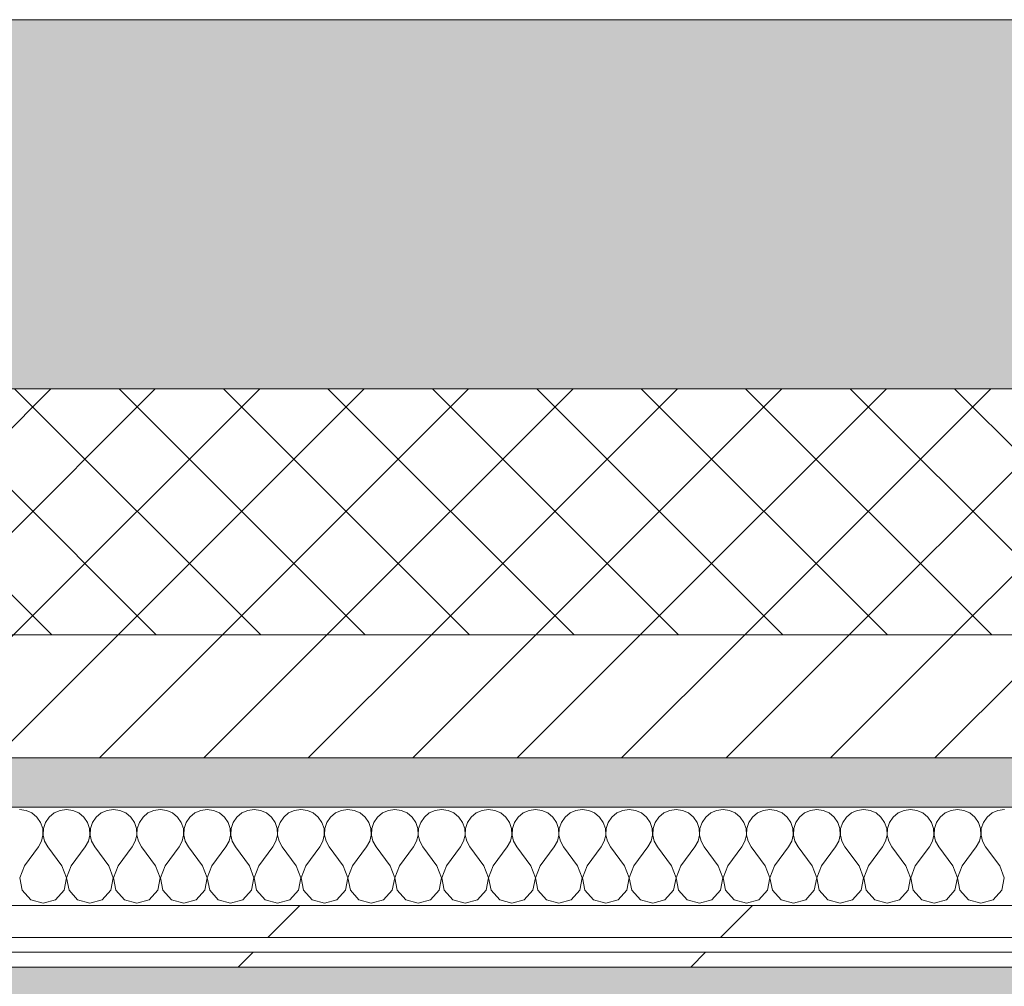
# Model space of a CAD drawing. Header units: millimetres. Extents: x -30280 to 19093, y -19247 to 4746.
# Tile 18 of 166: x -15067 to -14667, y -12412 to -12019. Entities that reach past the tile are written whole.
import ezdxf
from ezdxf.enums import TextEntityAlignment as Align

# ---------------------------------------------------------------- set-up
doc = ezdxf.new("R2010")
doc.units = ezdxf.units.MM
doc.header["$MEASUREMENT"] = 0
doc.linetypes.add('Wipeout_Contour', pattern=[1000, 0, -1000])
for name, color, linetype in [('12_FAÇ_Façana', 7, 'Continuous'), ('Nuevo_05_AUX_Treball', 7, 'Continuous'), ('Nuevo_08_E_Envans secs', 7, 'Continuous')]:
    doc.layers.add(name, color=color, linetype=linetype)
for name, color, linetype, lineweight, true_color in [('12_FAÇ_Façana_Pluma_Nº__102', 7, 'Continuous', 5, 0xcccccc), ('12_FAÇ_Façana_Pluma_Nº__174', 7, 'Continuous', 13, 0xe4ad2c), ('12_FAÇ_Façana_Pluma_Nº__176', 7, 'Continuous', 15, 0x93a0c6), ('Nuevo_05_AUX_Treball_Pluma_Nº__3', 7, 'Continuous', 5, 0xa4a4a4), ('Nuevo_08_E_Envans secs_Pluma_Nº__102', 7, 'Continuous', 5, 0xcccccc), ('Nuevo_08_E_Envans secs_Pluma_Nº__171', 171, 'Continuous', 13, 0xaaaaff), ('Nuevo_08_E_Envans secs_Pluma_Nº__177', 7, 'Continuous', 15, 0xf7e046)]:
    doc.layers.add(name, color=color, linetype=linetype, lineweight=lineweight, true_color=true_color)
for name, color, linetype, lineweight in [('12_FAÇ_Façana_Pluma_Nº__2', 8, 'Continuous', 5), ('12_FAÇ_Façana_Pluma_Nº__7', 7, 'Continuous', 5), ('Nuevo_08_E_Envans secs_Pluma_Nº__1', 7, 'Continuous', 5), ('Nuevo_Sellos de Zona Archicad_Pluma_Nº__1', 7, 'Continuous', 5)]:
    doc.layers.add(name, color=color, linetype=linetype, lineweight=lineweight)
doc.styles.add('Estilo_Generado_1', font='txt')
pattern_1 = [(45, (0, 0), (-183.8478, 183.8478), [195, -65]), (45, (7e-14, 183.85), (-183.8478, 183.8478), [195, -65])]

# ---------------------------------------------------------------- blocks, each defined once
blk = doc.blocks.new('Planta 1_Sala d_Espera_11_1', base_point=(-17126.29, -15685.26))
at = {"layer": 'Nuevo_05_AUX_Treball', "linetype": 'Continuous', "lineweight": 0, "true_color": 0xf0ffcc}
blk.add_hatch(color=254, dxfattribs=at).paths.add_polyline_path([(-18761.43, -12338.98), (-18763.61, -16937.98), (-13089.43, -16937.98), (-13089.3, -15430.87), (-13084.73, -12338.98), (-14286.11, -12338.98), (-14286.11, -12403.98), (-17641.11, -12403.98), (-17641.11, -12338.98)])
at = {"layer": 'Nuevo_05_AUX_Treball_Pluma_Nº__3', "color": 253, "linetype": 'Continuous', "lineweight": 5, "true_color": 0xa4a4a4, "flags": 128}
blk.add_lwpolyline([(-18761.43, -12338.98), (-18763.61, -16937.98), (-13089.43, -16937.98), (-13089.3, -15430.87), (-13084.73, -12338.98), (-14286.11, -12338.98), (-14286.11, -12403.98), (-17641.11, -12403.98), (-17641.11, -12338.98)], close=True, dxfattribs=at)
at = {"layer": 'Nuevo_Sellos de Zona Archicad_Pluma_Nº__1', "color": 7, "lineweight": 5, "style": 'Estilo_Generado_1'}
for tag, p in [('ROOM_NAME', (-17126.29, -15743.42)), ('ROOM_NUMBER', (-17126.29, -15967.81)), ('ROOM_AREA', (-17126.29, -16195.18))]:
    blk.add_attdef(tag, text='', height=120, dxfattribs=at).set_placement(p, align=Align.TOP_LEFT)
blk = doc.blocks.new('Muro_25_1', base_point=(-14286.11, -12338.98))
at = {"layer": '12_FAÇ_Façana_Pluma_Nº__102', "linetype": 'Continuous', "lineweight": 0, "true_color": 0xe5e5e5}
blk.add_hatch(color=254, dxfattribs=at).paths.add_polyline_path([(-14286.11, -12018.98), (-17641.11, -12018.98), (-17641.11, -12168.98), (-14286.11, -12168.98)])
at = {"layer": '12_FAÇ_Façana_Pluma_Nº__174', "linetype": 'Continuous', "lineweight": 13, "true_color": 0xe4ad2c}
h = blk.add_hatch(dxfattribs=at)
h.set_pattern_fill('SATE_Aislamiento_0001', color=42, style=0, pattern_type=2)
h.set_pattern_definition([(45, (0, 0), (-21.213203, 21.213203), []), (135, (0, 0), (21.213203, 21.213203), [])])
h.paths.add_polyline_path([(-17641.11, -12268.98), (-14286.11, -12268.98), (-14286.11, -12168.98), (-17641.11, -12168.98)])
at = {"layer": '12_FAÇ_Façana_Pluma_Nº__176', "linetype": 'Continuous', "lineweight": 0, "true_color": 0x495063}
blk.add_hatch(color=251, dxfattribs=at).paths.add_polyline_path([(-17641.11, -12338.98), (-14286.11, -12338.98), (-14286.11, -12318.98), (-17641.11, -12318.98)])
at = {"layer": '12_FAÇ_Façana_Pluma_Nº__2', "linetype": 'Continuous', "lineweight": 5}
h = blk.add_hatch(dxfattribs=at)
h.set_pattern_fill('Ceramic_0001', color=8, style=0, pattern_type=2)
h.set_pattern_definition([(45, (0, 0), (-21.213203, 21.213203), [])])
h.paths.add_polyline_path([(-17641.11, -12318.98), (-14286.11, -12318.98), (-14286.11, -12268.98), (-17641.11, -12268.98)])
at = {"layer": '12_FAÇ_Façana_Pluma_Nº__7', "color": 7, "linetype": 'Continuous', "lineweight": 5}
for p, q in [((-17641.11, -12168.98), (-14286.11, -12168.98)), ((-17641.11, -12268.98), (-14286.11, -12268.98)), ((-17641.11, -12318.98), (-14286.11, -12318.98))]:
    blk.add_line(p, q, dxfattribs=at)
at = {"layer": '12_FAÇ_Façana_Pluma_Nº__7', "color": 7, "linetype": 'Continuous', "lineweight": 5, "flags": 128}
for points in [[(-14286.11, -12018.98), (-17641.11, -12018.98)], [(-17641.11, -12338.98), (-14286.11, -12338.98)]]:
    blk.add_lwpolyline(points, dxfattribs=at)
blk = doc.blocks.new('*X438')
at = {"layer": 'Nuevo_08_E_Envans secs_Pluma_Nº__102', "color": 254, "linetype": 'Continuous', "lineweight": 5, "true_color": 0xcccccc}
for p, q in [((-15064.06, -12340.29), (-15066.67, -12339.93)), ((-15061.66, -12341.35), (-15064.06, -12340.29)), ((-15059.64, -12343.03), (-15061.66, -12341.35)), ((-15052.63, -12341.35), (-15054.65, -12343.03)), ((-15050.22, -12340.29), (-15052.63, -12341.35)), ((-15047.62, -12339.93), (-15050.22, -12340.29)), ((-15045.02, -12340.29), (-15047.62, -12339.93)), ((-15042.61, -12341.35), (-15045.02, -12340.29)), ((-15040.59, -12343.03), (-15042.61, -12341.35)), ((-15033.58, -12341.35), (-15035.6, -12343.03)), ((-15031.17, -12340.29), (-15033.58, -12341.35)), ((-15028.57, -12339.93), (-15031.17, -12340.29)), ((-15025.97, -12340.29), (-15028.57, -12339.93)), ((-15023.56, -12341.35), (-15025.97, -12340.29)), ((-15021.54, -12343.03), (-15023.56, -12341.35)), ((-15014.53, -12341.35), (-15016.55, -12343.03)), ((-15012.13, -12340.29), (-15014.53, -12341.35)), ((-15009.52, -12339.93), (-15012.13, -12340.29)), ((-15006.92, -12340.29), (-15009.52, -12339.93)), ((-15004.52, -12341.35), (-15006.92, -12340.29)), ((-15002.49, -12343.03), (-15004.52, -12341.35)), ((-14995.48, -12341.35), (-14997.51, -12343.03)), ((-14993.08, -12340.29), (-14995.48, -12341.35)), ((-14990.48, -12339.93), (-14993.08, -12340.29)), ((-14987.87, -12340.29), (-14990.48, -12339.93)), ((-14985.47, -12341.35), (-14987.87, -12340.29)), ((-14983.45, -12343.03), (-14985.47, -12341.35)), ((-14976.44, -12341.35), (-14978.46, -12343.03)), ((-14974.03, -12340.29), (-14976.44, -12341.35)), ((-14971.43, -12339.93), (-14974.03, -12340.29)), ((-14968.83, -12340.29), (-14971.43, -12339.93)), ((-14966.42, -12341.35), (-14968.83, -12340.29)), ((-14964.4, -12343.03), (-14966.42, -12341.35)), ((-14957.39, -12341.35), (-14959.41, -12343.03)), ((-14954.98, -12340.29), (-14957.39, -12341.35)), ((-14952.38, -12339.93), (-14954.98, -12340.29)), ((-14949.78, -12340.29), (-14952.38, -12339.93)), ((-14947.37, -12341.35), (-14949.78, -12340.29)), ((-14945.35, -12343.03), (-14947.37, -12341.35)), ((-14938.34, -12341.35), (-14940.36, -12343.03)), ((-14935.94, -12340.29), (-14938.34, -12341.35)), ((-14933.33, -12339.93), (-14935.94, -12340.29)), ((-14930.73, -12340.29), (-14933.33, -12339.93)), ((-14928.33, -12341.35), (-14930.73, -12340.29)), ((-14926.3, -12343.03), (-14928.33, -12341.35)), ((-14919.29, -12341.35), (-14921.32, -12343.03)), ((-14916.89, -12340.29), (-14919.29, -12341.35)), ((-14914.29, -12339.93), (-14916.89, -12340.29)), ((-14911.68, -12340.29), (-14914.29, -12339.93)), ((-14909.28, -12341.35), (-14911.68, -12340.29)), ((-14907.26, -12343.03), (-14909.28, -12341.35)), ((-14900.25, -12341.35), (-14902.27, -12343.03)), ((-14897.84, -12340.29), (-14900.25, -12341.35)), ((-14895.24, -12339.93), (-14897.84, -12340.29)), ((-14892.64, -12340.29), (-14895.24, -12339.93)), ((-14890.23, -12341.35), (-14892.64, -12340.29)), ((-14888.21, -12343.03), (-14890.23, -12341.35)), ((-14881.2, -12341.35), (-14883.22, -12343.03)), ((-14878.79, -12340.29), (-14881.2, -12341.35)), ((-14876.19, -12339.93), (-14878.79, -12340.29)), ((-14873.59, -12340.29), (-14876.19, -12339.93)), ((-14871.18, -12341.35), (-14873.59, -12340.29)), ((-14869.16, -12343.03), (-14871.18, -12341.35)), ((-14862.15, -12341.35), (-14864.17, -12343.03)), ((-14859.75, -12340.29), (-14862.15, -12341.35)), ((-14857.14, -12339.93), (-14859.75, -12340.29)), ((-14854.54, -12340.29), (-14857.14, -12339.93)), ((-14852.14, -12341.35), (-14854.54, -12340.29)), ((-14850.11, -12343.03), (-14852.14, -12341.35)), ((-14843.1, -12341.35), (-14845.13, -12343.03)), ((-14840.7, -12340.29), (-14843.1, -12341.35)), ((-14838.1, -12339.93), (-14840.7, -12340.29)), ((-14835.49, -12340.29), (-14838.1, -12339.93)), ((-14833.09, -12341.35), (-14835.49, -12340.29)), ((-14831.06, -12343.03), (-14833.09, -12341.35)), ((-14824.05, -12341.35), (-14826.08, -12343.03)), ((-14821.65, -12340.29), (-14824.05, -12341.35)), ((-14819.05, -12339.93), (-14821.65, -12340.29)), ((-14816.45, -12340.29), (-14819.05, -12339.93)), ((-14814.04, -12341.35), (-14816.45, -12340.29)), ((-14812.02, -12343.03), (-14814.04, -12341.35)), ((-14805.01, -12341.35), (-14807.03, -12343.03)), ((-14802.6, -12340.29), (-14805.01, -12341.35)), ((-14800, -12339.93), (-14802.6, -12340.29)), ((-14797.4, -12340.29), (-14800, -12339.93)), ((-14794.99, -12341.35), (-14797.4, -12340.29)), ((-14792.97, -12343.03), (-14794.99, -12341.35)), ((-14785.96, -12341.35), (-14787.98, -12343.03)), ((-14783.55, -12340.29), (-14785.96, -12341.35)), ((-14780.95, -12339.93), (-14783.55, -12340.29)), ((-14778.35, -12340.29), (-14780.95, -12339.93)), ((-14775.95, -12341.35), (-14778.35, -12340.29)), ((-14773.92, -12343.03), (-14775.95, -12341.35)), ((-14766.91, -12341.35), (-14768.94, -12343.03)), ((-14764.51, -12340.29), (-14766.91, -12341.35)), ((-14761.9, -12339.93), (-14764.51, -12340.29)), ((-14759.3, -12340.29), (-14761.9, -12339.93)), ((-14756.9, -12341.35), (-14759.3, -12340.29)), ((-14754.87, -12343.03), (-14756.9, -12341.35)), ((-14747.86, -12341.35), (-14749.89, -12343.03)), ((-14745.46, -12340.29), (-14747.86, -12341.35)), ((-14742.86, -12339.93), (-14745.46, -12340.29)), ((-14740.25, -12340.29), (-14742.86, -12339.93)), ((-14737.85, -12341.35), (-14740.25, -12340.29)), ((-14735.83, -12343.03), (-14737.85, -12341.35)), ((-14728.82, -12341.35), (-14730.84, -12343.03)), ((-14726.41, -12340.29), (-14728.82, -12341.35)), ((-14723.81, -12339.93), (-14726.41, -12340.29)), ((-14721.21, -12340.29), (-14723.81, -12339.93)), ((-14718.8, -12341.35), (-14721.21, -12340.29)), ((-14716.78, -12343.03), (-14718.8, -12341.35)), ((-14709.77, -12341.35), (-14711.79, -12343.03)), ((-14707.36, -12340.29), (-14709.77, -12341.35)), ((-14704.76, -12339.93), (-14707.36, -12340.29)), ((-14702.16, -12340.29), (-14704.76, -12339.93)), ((-14699.75, -12341.35), (-14702.16, -12340.29)), ((-14697.73, -12343.03), (-14699.75, -12341.35)), ((-14690.72, -12341.35), (-14692.74, -12343.03)), ((-14688.32, -12340.29), (-14690.72, -12341.35)), ((-14685.71, -12339.93), (-14688.32, -12340.29)), ((-14683.11, -12340.29), (-14685.71, -12339.93)), ((-14680.71, -12341.35), (-14683.11, -12340.29)), ((-14678.68, -12343.03), (-14680.71, -12341.35)), ((-14671.67, -12341.35), (-14673.7, -12343.03)), ((-14669.27, -12340.29), (-14671.67, -12341.35)), ((-14666.67, -12339.93), (-14669.27, -12340.29)), ((-15058.15, -12345.19), (-15059.64, -12343.03)), ((-15057.31, -12347.68), (-15058.15, -12345.19)), ((-15056.14, -12345.19), (-15056.98, -12347.68)), ((-15054.65, -12343.03), (-15056.14, -12345.19)), ((-15039.1, -12345.19), (-15040.59, -12343.03)), ((-15038.26, -12347.68), (-15039.1, -12345.19)), ((-15037.09, -12345.19), (-15037.93, -12347.68)), ((-15035.6, -12343.03), (-15037.09, -12345.19)), ((-15020.05, -12345.19), (-15021.54, -12343.03)), ((-15019.21, -12347.68), (-15020.05, -12345.19)), ((-15018.04, -12345.19), (-15018.88, -12347.68)), ((-15016.55, -12343.03), (-15018.04, -12345.19)), ((-15001.01, -12345.19), (-15002.49, -12343.03)), ((-15000.17, -12347.68), (-15001.01, -12345.19)), ((-14998.99, -12345.19), (-14999.83, -12347.68)), ((-14997.51, -12343.03), (-14998.99, -12345.19)), ((-14981.96, -12345.19), (-14983.45, -12343.03)), ((-14981.12, -12347.68), (-14981.96, -12345.19)), ((-14979.95, -12345.19), (-14980.79, -12347.68)), ((-14978.46, -12343.03), (-14979.95, -12345.19)), ((-14962.91, -12345.19), (-14964.4, -12343.03)), ((-14962.07, -12347.68), (-14962.91, -12345.19)), ((-14960.9, -12345.19), (-14961.74, -12347.68)), ((-14959.41, -12343.03), (-14960.9, -12345.19)), ((-14943.86, -12345.19), (-14945.35, -12343.03)), ((-14943.02, -12347.68), (-14943.86, -12345.19)), ((-14941.85, -12345.19), (-14942.69, -12347.68)), ((-14940.36, -12343.03), (-14941.85, -12345.19)), ((-14924.81, -12345.19), (-14926.3, -12343.03)), ((-14923.98, -12347.68), (-14924.81, -12345.19)), ((-14922.8, -12345.19), (-14923.64, -12347.68)), ((-14921.32, -12343.03), (-14922.8, -12345.19)), ((-14905.77, -12345.19), (-14907.26, -12343.03)), ((-14904.93, -12347.68), (-14905.77, -12345.19)), ((-14903.76, -12345.19), (-14904.6, -12347.68)), ((-14902.27, -12343.03), (-14903.76, -12345.19)), ((-14886.72, -12345.19), (-14888.21, -12343.03)), ((-14885.88, -12347.68), (-14886.72, -12345.19)), ((-14884.71, -12345.19), (-14885.55, -12347.68)), ((-14883.22, -12343.03), (-14884.71, -12345.19)), ((-14867.67, -12345.19), (-14869.16, -12343.03)), ((-14866.83, -12347.68), (-14867.67, -12345.19)), ((-14865.66, -12345.19), (-14866.5, -12347.68)), ((-14864.17, -12343.03), (-14865.66, -12345.19)), ((-14848.62, -12345.19), (-14850.11, -12343.03)), ((-14847.78, -12347.68), (-14848.62, -12345.19)), ((-14846.61, -12345.19), (-14847.45, -12347.68)), ((-14845.13, -12343.03), (-14846.61, -12345.19)), ((-14829.58, -12345.19), (-14831.06, -12343.03)), ((-14828.74, -12347.68), (-14829.58, -12345.19)), ((-14827.57, -12345.19), (-14828.41, -12347.68)), ((-14826.08, -12343.03), (-14827.57, -12345.19)), ((-14810.53, -12345.19), (-14812.02, -12343.03)), ((-14809.69, -12347.68), (-14810.53, -12345.19)), ((-14808.52, -12345.19), (-14809.36, -12347.68)), ((-14807.03, -12343.03), (-14808.52, -12345.19)), ((-14791.48, -12345.19), (-14792.97, -12343.03)), ((-14790.64, -12347.68), (-14791.48, -12345.19)), ((-14789.47, -12345.19), (-14790.31, -12347.68)), ((-14787.98, -12343.03), (-14789.47, -12345.19)), ((-14772.43, -12345.19), (-14773.92, -12343.03)), ((-14771.59, -12347.68), (-14772.43, -12345.19)), ((-14770.42, -12345.19), (-14771.26, -12347.68)), ((-14768.94, -12343.03), (-14770.42, -12345.19)), ((-14753.39, -12345.19), (-14754.87, -12343.03)), ((-14752.55, -12347.68), (-14753.39, -12345.19)), ((-14751.38, -12345.19), (-14752.22, -12347.68)), ((-14749.89, -12343.03), (-14751.38, -12345.19)), ((-14734.34, -12345.19), (-14735.83, -12343.03)), ((-14733.5, -12347.68), (-14734.34, -12345.19)), ((-14732.33, -12345.19), (-14733.17, -12347.68)), ((-14730.84, -12343.03), (-14732.33, -12345.19)), ((-14715.29, -12345.19), (-14716.78, -12343.03)), ((-14714.45, -12347.68), (-14715.29, -12345.19)), ((-14713.28, -12345.19), (-14714.12, -12347.68)), ((-14711.79, -12343.03), (-14713.28, -12345.19)), ((-14696.24, -12345.19), (-14697.73, -12343.03)), ((-14695.4, -12347.68), (-14696.24, -12345.19)), ((-14694.23, -12345.19), (-14695.07, -12347.68)), ((-14692.74, -12343.03), (-14694.23, -12345.19)), ((-14677.2, -12345.19), (-14678.68, -12343.03)), ((-14676.36, -12347.68), (-14677.2, -12345.19)), ((-14675.19, -12345.19), (-14676.02, -12347.68)), ((-14673.7, -12343.03), (-14675.19, -12345.19)), ((-15057.78, -12352.87), (-15057.18, -12350.31)), ((-15057.18, -12350.31), (-15057.31, -12347.68)), ((-15056.98, -12347.68), (-15057.1, -12350.31)), ((-15057.1, -12350.31), (-15056.51, -12352.87)), ((-15038.73, -12352.87), (-15038.13, -12350.31)), ((-15038.13, -12350.31), (-15038.26, -12347.68)), ((-15037.93, -12347.68), (-15038.06, -12350.31)), ((-15038.06, -12350.31), (-15037.46, -12352.87)), ((-15019.68, -12352.87), (-15019.09, -12350.31)), ((-15019.09, -12350.31), (-15019.21, -12347.68)), ((-15018.88, -12347.68), (-15019.01, -12350.31)), ((-15019.01, -12350.31), (-15018.41, -12352.87)), ((-15000.63, -12352.87), (-15000.04, -12350.31)), ((-15000.04, -12350.31), (-15000.17, -12347.68)), ((-14999.83, -12347.68), (-14999.96, -12350.31)), ((-14999.96, -12350.31), (-14999.37, -12352.87)), ((-14981.59, -12352.87), (-14980.99, -12350.31)), ((-14980.99, -12350.31), (-14981.12, -12347.68)), ((-14980.79, -12347.68), (-14980.91, -12350.31)), ((-14980.91, -12350.31), (-14980.32, -12352.87)), ((-14962.54, -12352.87), (-14961.94, -12350.31)), ((-14961.94, -12350.31), (-14962.07, -12347.68)), ((-14961.74, -12347.68), (-14961.87, -12350.31)), ((-14961.87, -12350.31), (-14961.27, -12352.87)), ((-14943.49, -12352.87), (-14942.9, -12350.31)), ((-14942.9, -12350.31), (-14943.02, -12347.68)), ((-14942.69, -12347.68), (-14942.82, -12350.31)), ((-14942.82, -12350.31), (-14942.22, -12352.87)), ((-14924.44, -12352.87), (-14923.85, -12350.31)), ((-14923.85, -12350.31), (-14923.98, -12347.68)), ((-14923.64, -12347.68), (-14923.77, -12350.31)), ((-14923.77, -12350.31), (-14923.18, -12352.87)), ((-14905.4, -12352.87), (-14904.8, -12350.31)), ((-14904.8, -12350.31), (-14904.93, -12347.68)), ((-14904.6, -12347.68), (-14904.72, -12350.31)), ((-14904.72, -12350.31), (-14904.13, -12352.87)), ((-14886.35, -12352.87), (-14885.75, -12350.31)), ((-14885.75, -12350.31), (-14885.88, -12347.68)), ((-14885.55, -12347.68), (-14885.68, -12350.31)), ((-14885.68, -12350.31), (-14885.08, -12352.87)), ((-14867.3, -12352.87), (-14866.71, -12350.31)), ((-14866.71, -12350.31), (-14866.83, -12347.68)), ((-14866.5, -12347.68), (-14866.63, -12350.31)), ((-14866.63, -12350.31), (-14866.03, -12352.87)), ((-14848.25, -12352.87), (-14847.66, -12350.31)), ((-14847.66, -12350.31), (-14847.78, -12347.68)), ((-14847.45, -12347.68), (-14847.58, -12350.31)), ((-14847.58, -12350.31), (-14846.99, -12352.87)), ((-14829.2, -12352.87), (-14828.61, -12350.31)), ((-14828.61, -12350.31), (-14828.74, -12347.68)), ((-14828.41, -12347.68), (-14828.53, -12350.31)), ((-14828.53, -12350.31), (-14827.94, -12352.87)), ((-14810.16, -12352.87), (-14809.56, -12350.31)), ((-14809.56, -12350.31), (-14809.69, -12347.68)), ((-14809.36, -12347.68), (-14809.49, -12350.31)), ((-14809.49, -12350.31), (-14808.89, -12352.87)), ((-14791.11, -12352.87), (-14790.51, -12350.31)), ((-14790.51, -12350.31), (-14790.64, -12347.68)), ((-14790.31, -12347.68), (-14790.44, -12350.31)), ((-14790.44, -12350.31), (-14789.84, -12352.87)), ((-14772.06, -12352.87), (-14771.47, -12350.31)), ((-14771.47, -12350.31), (-14771.59, -12347.68)), ((-14771.26, -12347.68), (-14771.39, -12350.31)), ((-14771.39, -12350.31), (-14770.8, -12352.87)), ((-14753.01, -12352.87), (-14752.42, -12350.31)), ((-14752.42, -12350.31), (-14752.55, -12347.68)), ((-14752.22, -12347.68), (-14752.34, -12350.31)), ((-14752.34, -12350.31), (-14751.75, -12352.87)), ((-14733.97, -12352.87), (-14733.37, -12350.31)), ((-14733.37, -12350.31), (-14733.5, -12347.68)), ((-14733.17, -12347.68), (-14733.29, -12350.31)), ((-14733.29, -12350.31), (-14732.7, -12352.87)), ((-14714.92, -12352.87), (-14714.32, -12350.31)), ((-14714.32, -12350.31), (-14714.45, -12347.68)), ((-14714.12, -12347.68), (-14714.25, -12350.31)), ((-14714.25, -12350.31), (-14713.65, -12352.87)), ((-14695.87, -12352.87), (-14695.28, -12350.31)), ((-14695.28, -12350.31), (-14695.4, -12347.68)), ((-14695.07, -12347.68), (-14695.2, -12350.31)), ((-14695.2, -12350.31), (-14694.6, -12352.87)), ((-14676.82, -12352.87), (-14676.23, -12350.31)), ((-14676.23, -12350.31), (-14676.36, -12347.68)), ((-14676.02, -12347.68), (-14676.15, -12350.31)), ((-14676.15, -12350.31), (-14675.56, -12352.87)), ((-15059.05, -12355.17), (-15057.78, -12352.87)), ((-15056.51, -12352.87), (-15055.24, -12355.17)), ((-15040, -12355.17), (-15038.73, -12352.87)), ((-15037.46, -12352.87), (-15036.19, -12355.17)), ((-15020.95, -12355.17), (-15019.68, -12352.87)), ((-15018.41, -12352.87), (-15017.14, -12355.17)), ((-15001.9, -12355.17), (-15000.63, -12352.87)), ((-14999.37, -12352.87), (-14998.1, -12355.17)), ((-14982.86, -12355.17), (-14981.59, -12352.87)), ((-14980.32, -12352.87), (-14979.05, -12355.17)), ((-14963.81, -12355.17), (-14962.54, -12352.87)), ((-14961.27, -12352.87), (-14960, -12355.17)), ((-14944.76, -12355.17), (-14943.49, -12352.87)), ((-14942.22, -12352.87), (-14940.95, -12355.17)), ((-14925.71, -12355.17), (-14924.44, -12352.87)), ((-14923.18, -12352.87), (-14921.9, -12355.17)), ((-14906.67, -12355.17), (-14905.4, -12352.87)), ((-14904.13, -12352.87), (-14902.86, -12355.17)), ((-14887.62, -12355.17), (-14886.35, -12352.87)), ((-14885.08, -12352.87), (-14883.81, -12355.17)), ((-14868.57, -12355.17), (-14867.3, -12352.87)), ((-14866.03, -12352.87), (-14864.76, -12355.17)), ((-14849.52, -12355.17), (-14848.25, -12352.87)), ((-14846.99, -12352.87), (-14845.71, -12355.17)), ((-14830.48, -12355.17), (-14829.2, -12352.87)), ((-14827.94, -12352.87), (-14826.67, -12355.17)), ((-14811.43, -12355.17), (-14810.16, -12352.87)), ((-14808.89, -12352.87), (-14807.62, -12355.17)), ((-14792.38, -12355.17), (-14791.11, -12352.87)), ((-14789.84, -12352.87), (-14788.57, -12355.17)), ((-14773.33, -12355.17), (-14772.06, -12352.87)), ((-14770.8, -12352.87), (-14769.52, -12355.17)), ((-14754.29, -12355.17), (-14753.01, -12352.87)), ((-14751.75, -12352.87), (-14750.48, -12355.17)), ((-14735.24, -12355.17), (-14733.97, -12352.87)), ((-14732.7, -12352.87), (-14731.43, -12355.17)), ((-14716.19, -12355.17), (-14714.92, -12352.87)), ((-14713.65, -12352.87), (-14712.38, -12355.17)), ((-14697.14, -12355.17), (-14695.87, -12352.87)), ((-14694.6, -12352.87), (-14693.33, -12355.17)), ((-14678.1, -12355.17), (-14676.82, -12352.87)), ((-14675.56, -12352.87), (-14674.29, -12355.17)), ((-15064.76, -12362.79), (-15059.05, -12355.17)), ((-15049.52, -12362.79), (-15055.24, -12355.17)), ((-15045.71, -12362.79), (-15040, -12355.17)), ((-15030.48, -12362.79), (-15036.19, -12355.17)), ((-15026.67, -12362.79), (-15020.95, -12355.17)), ((-15011.43, -12362.79), (-15017.14, -12355.17)), ((-15007.62, -12362.79), (-15001.9, -12355.17)), ((-14992.38, -12362.79), (-14998.1, -12355.17)), ((-14988.57, -12362.79), (-14982.86, -12355.17)), ((-14973.33, -12362.79), (-14979.05, -12355.17)), ((-14969.52, -12362.79), (-14963.81, -12355.17)), ((-14954.29, -12362.79), (-14960, -12355.17)), ((-14950.48, -12362.79), (-14944.76, -12355.17)), ((-14935.24, -12362.79), (-14940.95, -12355.17)), ((-14931.43, -12362.79), (-14925.71, -12355.17)), ((-14916.19, -12362.79), (-14921.9, -12355.17)), ((-14912.38, -12362.79), (-14906.67, -12355.17)), ((-14897.14, -12362.79), (-14902.86, -12355.17)), ((-14893.33, -12362.79), (-14887.62, -12355.17)), ((-14878.1, -12362.79), (-14883.81, -12355.17)), ((-14874.29, -12362.79), (-14868.57, -12355.17)), ((-14859.05, -12362.79), (-14864.76, -12355.17)), ((-14855.24, -12362.79), (-14849.52, -12355.17)), ((-14840, -12362.79), (-14845.71, -12355.17)), ((-14836.19, -12362.79), (-14830.48, -12355.17)), ((-14820.95, -12362.79), (-14826.67, -12355.17)), ((-14817.14, -12362.79), (-14811.43, -12355.17)), ((-14801.9, -12362.79), (-14807.62, -12355.17)), ((-14798.1, -12362.79), (-14792.38, -12355.17)), ((-14782.86, -12362.79), (-14788.57, -12355.17)), ((-14779.05, -12362.79), (-14773.33, -12355.17)), ((-14763.81, -12362.79), (-14769.52, -12355.17)), ((-14760, -12362.79), (-14754.29, -12355.17)), ((-14744.76, -12362.79), (-14750.48, -12355.17)), ((-14740.95, -12362.79), (-14735.24, -12355.17)), ((-14725.71, -12362.79), (-14731.43, -12355.17)), ((-14721.9, -12362.79), (-14716.19, -12355.17)), ((-14706.67, -12362.79), (-14712.38, -12355.17)), ((-14702.86, -12362.79), (-14697.14, -12355.17)), ((-14687.62, -12362.79), (-14693.33, -12355.17)), ((-14683.81, -12362.79), (-14678.1, -12355.17)), ((-14668.57, -12362.79), (-14674.29, -12355.17)), ((-15064.76, -12362.79), (-15066.63, -12367.64)), ((-15047.66, -12367.64), (-15049.52, -12362.79)), ((-15045.71, -12362.79), (-15047.58, -12367.64)), ((-15028.61, -12367.64), (-15030.48, -12362.79)), ((-15026.67, -12362.79), (-15028.53, -12367.64)), ((-15009.56, -12367.64), (-15011.43, -12362.79)), ((-15007.62, -12362.79), (-15009.49, -12367.64)), ((-14990.51, -12367.64), (-14992.38, -12362.79)), ((-14988.57, -12362.79), (-14990.44, -12367.64)), ((-14971.47, -12367.64), (-14973.33, -12362.79)), ((-14969.52, -12362.79), (-14971.39, -12367.64)), ((-14952.42, -12367.64), (-14954.29, -12362.79)), ((-14950.48, -12362.79), (-14952.34, -12367.64)), ((-14933.37, -12367.64), (-14935.24, -12362.79)), ((-14931.43, -12362.79), (-14933.29, -12367.64)), ((-14914.32, -12367.64), (-14916.19, -12362.79)), ((-14912.38, -12362.79), (-14914.25, -12367.64)), ((-14895.28, -12367.64), (-14897.14, -12362.79)), ((-14893.33, -12362.79), (-14895.2, -12367.64)), ((-14876.23, -12367.64), (-14878.1, -12362.79)), ((-14874.29, -12362.79), (-14876.15, -12367.64)), ((-14857.18, -12367.64), (-14859.05, -12362.79)), ((-14855.24, -12362.79), (-14857.1, -12367.64)), ((-14838.13, -12367.64), (-14840, -12362.79)), ((-14836.19, -12362.79), (-14838.06, -12367.64)), ((-14819.09, -12367.64), (-14820.95, -12362.79)), ((-14817.14, -12362.79), (-14819.01, -12367.64)), ((-14800.04, -12367.64), (-14801.9, -12362.79)), ((-14798.1, -12362.79), (-14799.96, -12367.64)), ((-14780.99, -12367.64), (-14782.86, -12362.79)), ((-14779.05, -12362.79), (-14780.91, -12367.64)), ((-14761.94, -12367.64), (-14763.81, -12362.79)), ((-14760, -12362.79), (-14761.87, -12367.64)), ((-14742.9, -12367.64), (-14744.76, -12362.79)), ((-14740.95, -12362.79), (-14742.82, -12367.64)), ((-14723.85, -12367.64), (-14725.71, -12362.79)), ((-14721.9, -12362.79), (-14723.77, -12367.64)), ((-14704.8, -12367.64), (-14706.67, -12362.79)), ((-14702.86, -12362.79), (-14704.72, -12367.64)), ((-14685.75, -12367.64), (-14687.62, -12362.79)), ((-14683.81, -12362.79), (-14685.68, -12367.64)), ((-14666.71, -12367.64), (-14668.57, -12362.79)), ((-15066.63, -12367.64), (-15065.66, -12372.76)), ((-15048.62, -12372.76), (-15047.66, -12367.64)), ((-15047.58, -12367.64), (-15046.61, -12372.76)), ((-15029.58, -12372.76), (-15028.61, -12367.64)), ((-15028.53, -12367.64), (-15027.57, -12372.76)), ((-15010.53, -12372.76), (-15009.56, -12367.64)), ((-15009.49, -12367.64), (-15008.52, -12372.76)), ((-14991.48, -12372.76), (-14990.51, -12367.64)), ((-14990.44, -12367.64), (-14989.47, -12372.76)), ((-14972.43, -12372.76), (-14971.47, -12367.64)), ((-14971.39, -12367.64), (-14970.42, -12372.76)), ((-14953.39, -12372.76), (-14952.42, -12367.64)), ((-14952.34, -12367.64), (-14951.38, -12372.76)), ((-14934.34, -12372.76), (-14933.37, -12367.64)), ((-14933.29, -12367.64), (-14932.33, -12372.76)), ((-14915.29, -12372.76), (-14914.32, -12367.64)), ((-14914.25, -12367.64), (-14913.28, -12372.76)), ((-14896.24, -12372.76), (-14895.28, -12367.64)), ((-14895.2, -12367.64), (-14894.23, -12372.76)), ((-14877.2, -12372.76), (-14876.23, -12367.64)), ((-14876.15, -12367.64), (-14875.19, -12372.76)), ((-14858.15, -12372.76), (-14857.18, -12367.64)), ((-14857.1, -12367.64), (-14856.14, -12372.76)), ((-14839.1, -12372.76), (-14838.13, -12367.64)), ((-14838.06, -12367.64), (-14837.09, -12372.76)), ((-14820.05, -12372.76), (-14819.09, -12367.64)), ((-14819.01, -12367.64), (-14818.04, -12372.76)), ((-14801.01, -12372.76), (-14800.04, -12367.64)), ((-14799.96, -12367.64), (-14798.99, -12372.76)), ((-14781.96, -12372.76), (-14780.99, -12367.64)), ((-14780.91, -12367.64), (-14779.95, -12372.76)), ((-14762.91, -12372.76), (-14761.94, -12367.64)), ((-14761.87, -12367.64), (-14760.9, -12372.76)), ((-14743.86, -12372.76), (-14742.9, -12367.64)), ((-14742.82, -12367.64), (-14741.85, -12372.76)), ((-14724.81, -12372.76), (-14723.85, -12367.64)), ((-14723.77, -12367.64), (-14722.8, -12372.76)), ((-14705.77, -12372.76), (-14704.8, -12367.64)), ((-14704.72, -12367.64), (-14703.76, -12372.76)), ((-14686.72, -12372.76), (-14685.75, -12367.64)), ((-14685.68, -12367.64), (-14684.71, -12372.76)), ((-14667.67, -12372.76), (-14666.71, -12367.64)), ((-15065.66, -12372.76), (-15062.15, -12376.6)), ((-15052.14, -12376.6), (-15048.62, -12372.76)), ((-15046.61, -12372.76), (-15043.1, -12376.6)), ((-15033.09, -12376.6), (-15029.58, -12372.76)), ((-15027.57, -12372.76), (-15024.05, -12376.6)), ((-15014.04, -12376.6), (-15010.53, -12372.76)), ((-15008.52, -12372.76), (-15005.01, -12376.6)), ((-14994.99, -12376.6), (-14991.48, -12372.76)), ((-14989.47, -12372.76), (-14985.96, -12376.6)), ((-14975.95, -12376.6), (-14972.43, -12372.76)), ((-14970.42, -12372.76), (-14966.91, -12376.6)), ((-14956.9, -12376.6), (-14953.39, -12372.76)), ((-14951.38, -12372.76), (-14947.86, -12376.6)), ((-14937.85, -12376.6), (-14934.34, -12372.76)), ((-14932.33, -12372.76), (-14928.82, -12376.6)), ((-14918.8, -12376.6), (-14915.29, -12372.76)), ((-14913.28, -12372.76), (-14909.77, -12376.6)), ((-14899.75, -12376.6), (-14896.24, -12372.76)), ((-14894.23, -12372.76), (-14890.72, -12376.6)), ((-14880.71, -12376.6), (-14877.2, -12372.76)), ((-14875.19, -12372.76), (-14871.67, -12376.6)), ((-14861.66, -12376.6), (-14858.15, -12372.76)), ((-14856.14, -12372.76), (-14852.63, -12376.6)), ((-14842.61, -12376.6), (-14839.1, -12372.76)), ((-14837.09, -12372.76), (-14833.58, -12376.6)), ((-14823.56, -12376.6), (-14820.05, -12372.76)), ((-14818.04, -12372.76), (-14814.53, -12376.6)), ((-14804.52, -12376.6), (-14801.01, -12372.76)), ((-14798.99, -12372.76), (-14795.48, -12376.6)), ((-14785.47, -12376.6), (-14781.96, -12372.76)), ((-14779.95, -12372.76), (-14776.44, -12376.6)), ((-14766.42, -12376.6), (-14762.91, -12372.76)), ((-14760.9, -12372.76), (-14757.39, -12376.6)), ((-14747.37, -12376.6), (-14743.86, -12372.76)), ((-14741.85, -12372.76), (-14738.34, -12376.6)), ((-14728.33, -12376.6), (-14724.81, -12372.76)), ((-14722.8, -12372.76), (-14719.29, -12376.6)), ((-14709.28, -12376.6), (-14705.77, -12372.76)), ((-14703.76, -12372.76), (-14700.25, -12376.6)), ((-14690.23, -12376.6), (-14686.72, -12372.76)), ((-14684.71, -12372.76), (-14681.2, -12376.6)), ((-14671.18, -12376.6), (-14667.67, -12372.76)), ((-15062.15, -12376.6), (-15057.14, -12378.02)), ((-15057.14, -12378.02), (-15052.14, -12376.6)), ((-15043.1, -12376.6), (-15038.1, -12378.02)), ((-15038.1, -12378.02), (-15033.09, -12376.6)), ((-15024.05, -12376.6), (-15019.05, -12378.02)), ((-15019.05, -12378.02), (-15014.04, -12376.6)), ((-15005.01, -12376.6), (-15000, -12378.02)), ((-15000, -12378.02), (-14994.99, -12376.6)), ((-14985.96, -12376.6), (-14980.95, -12378.02)), ((-14980.95, -12378.02), (-14975.95, -12376.6)), ((-14966.91, -12376.6), (-14961.9, -12378.02)), ((-14961.9, -12378.02), (-14956.9, -12376.6)), ((-14947.86, -12376.6), (-14942.86, -12378.02)), ((-14942.86, -12378.02), (-14937.85, -12376.6)), ((-14928.82, -12376.6), (-14923.81, -12378.02)), ((-14923.81, -12378.02), (-14918.8, -12376.6)), ((-14909.77, -12376.6), (-14904.76, -12378.02)), ((-14904.76, -12378.02), (-14899.75, -12376.6)), ((-14890.72, -12376.6), (-14885.71, -12378.02)), ((-14885.71, -12378.02), (-14880.71, -12376.6)), ((-14871.67, -12376.6), (-14866.67, -12378.02)), ((-14866.67, -12378.02), (-14861.66, -12376.6)), ((-14852.63, -12376.6), (-14847.62, -12378.02)), ((-14847.62, -12378.02), (-14842.61, -12376.6)), ((-14833.58, -12376.6), (-14828.57, -12378.02)), ((-14828.57, -12378.02), (-14823.56, -12376.6)), ((-14814.53, -12376.6), (-14809.52, -12378.02)), ((-14809.52, -12378.02), (-14804.52, -12376.6)), ((-14795.48, -12376.6), (-14790.48, -12378.02)), ((-14790.48, -12378.02), (-14785.47, -12376.6)), ((-14776.44, -12376.6), (-14771.43, -12378.02)), ((-14771.43, -12378.02), (-14766.42, -12376.6)), ((-14757.39, -12376.6), (-14752.38, -12378.02)), ((-14752.38, -12378.02), (-14747.37, -12376.6)), ((-14738.34, -12376.6), (-14733.33, -12378.02)), ((-14733.33, -12378.02), (-14728.33, -12376.6)), ((-14719.29, -12376.6), (-14714.29, -12378.02)), ((-14714.29, -12378.02), (-14709.28, -12376.6)), ((-14700.25, -12376.6), (-14695.24, -12378.02)), ((-14695.24, -12378.02), (-14690.23, -12376.6)), ((-14681.2, -12376.6), (-14676.19, -12378.02)), ((-14676.19, -12378.02), (-14671.18, -12376.6))]:
    blk.add_line(p, q, dxfattribs=at)
blk = doc.blocks.new('Muro_112_1', base_point=(-17641.11, -12338.98))
at = {"layer": 'Nuevo_08_E_Envans secs_Pluma_Nº__1', "color": 7, "linetype": 'Continuous', "lineweight": 5, "flags": 128}
blk.add_lwpolyline([(-14286.11, -12338.98), (-17641.11, -12338.98)], dxfattribs=at)
at = {"color": 254, "linetype": 'Wipeout_Contour', "lineweight": 0, "ltscale": 80924.457459}
blk.add_wipeout([(-17641.11, -12391.98), (-14286.11, -12391.98), (-14286.11, -12378.98), (-17641.11, -12378.98)], dxfattribs=at).dxf.layer = 'Nuevo_08_E_Envans secs'
at = {"color": 254, "linetype": 'Wipeout_Contour', "lineweight": 0, "ltscale": 80962.589816}
blk.add_wipeout([(-17641.11, -12403.98), (-14286.11, -12403.98), (-14286.11, -12397.98), (-17641.11, -12397.98)], dxfattribs=at).dxf.layer = 'Nuevo_08_E_Envans secs'
at = {"layer": 'Nuevo_08_E_Envans secs_Pluma_Nº__171', "linetype": 'Continuous', "lineweight": 13, "true_color": 0xaaaaff}
h = blk.add_hatch(dxfattribs=at)
h.set_pattern_fill('Panellat_HPL_0001', color=161, style=0, pattern_type=2)
h.set_pattern_definition(pattern_1)
h.paths.add_polyline_path([(-17641.11, -12403.98), (-14286.11, -12403.98), (-14286.11, -12397.98), (-17641.11, -12397.98)])
at = {"layer": 'Nuevo_08_E_Envans secs_Pluma_Nº__177', "linetype": 'Continuous', "lineweight": 15, "true_color": 0xf7e046}
h = blk.add_hatch(dxfattribs=at)
h.set_pattern_fill('Panellat_HPL_0001', color=53, style=0, pattern_type=2)
h.set_pattern_definition(pattern_1)
h.paths.add_polyline_path([(-17641.11, -12391.98), (-14286.11, -12391.98), (-14286.11, -12378.98), (-17641.11, -12378.98)])
at = {"layer": 'Nuevo_08_E_Envans secs_Pluma_Nº__1', "color": 7, "linetype": 'Continuous', "lineweight": 5}
for p, q in [((-17641.11, -12378.98), (-14286.11, -12378.98)), ((-17641.11, -12391.98), (-14286.11, -12391.98)), ((-17641.11, -12397.98), (-14286.11, -12397.98))]:
    blk.add_line(p, q, dxfattribs=at)
at = {"layer": 'Nuevo_08_E_Envans secs_Pluma_Nº__1', "color": 7, "linetype": 'Continuous', "lineweight": 5, "flags": 128}
blk.add_lwpolyline([(-17641.11, -12403.98), (-14286.11, -12403.98)], dxfattribs=at)
at = {"layer": 'Nuevo_08_E_Envans secs', "color": 7, "lineweight": 20}
blk.add_blockref('*X438', (0, 0), dxfattribs=at)

msp = doc.modelspace()

# ---------------------------------------------------------------- linework, layer by layer
at = {"layer": 'Nuevo_05_AUX_Treball', "color": 254, "linetype": 'Continuous', "lineweight": 0, "true_color": 0xf0ffcc, "flags": 128}
msp.add_lwpolyline([(-18761.43, -12338.98), (-18763.61, -16937.98), (-13089.43, -16937.98), (-13089.3, -15430.87), (-13084.73, -12338.98), (-14286.11, -12338.98), (-14286.11, -12403.98), (-17641.11, -12403.98), (-17641.11, -12338.98)], close=True, dxfattribs=at)

# ---------------------------------------------------------------- block references
at = {"layer": '12_FAÇ_Façana', "color": 7, "lineweight": 20}
msp.add_blockref('Muro_25_1', (-14286.11, -12338.98), dxfattribs=at)
at = {"layer": 'Nuevo_05_AUX_Treball', "color": 7, "linetype": 'Continuous', "lineweight": 5}
msp.add_blockref('Planta 1_Sala d_Espera_11_1', (-17126.29, -15685.26), dxfattribs=at)

# ---------------------------------------------------------------- next in the draw order: block references
at = {"layer": 'Nuevo_08_E_Envans secs', "color": 7, "lineweight": 20}
msp.add_blockref('Muro_112_1', (-17641.11, -12338.98), dxfattribs=at)

doc.saveas('drawing.dxf')
